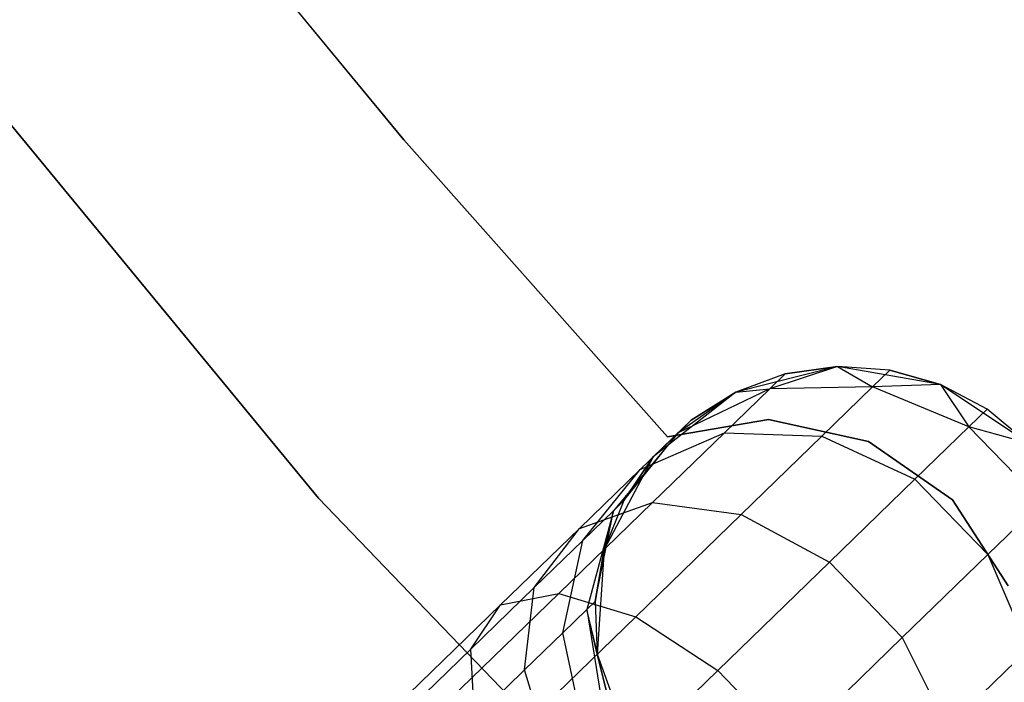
# Model space of a CAD drawing. Extents: x -189 to 189, y -189 to 189.
# Tile 128 of 256: x -32.86 to -28.96, y -28.98 to -26.35. Entities that reach past the tile are written whole.
import ezdxf

# ---------------------------------------------------------------- set-up
doc = ezdxf.new("R2010")
doc.units = 0
doc.header["$LTSCALE"] = 25.4
doc.layers.get('0').update_dxf_attribs({"linetype": 'CONTINUOUS'})

# ---------------------------------------------------------------- blocks, each defined once
blk = doc.blocks.new('CAMELEON-KENAI-C-12244_STL')
at = {"color": 0}
for p, q in [((-31.3382, -26.8285, -2), (-32.3394, -25.6119, -2)), ((-32.3394, -25.6119, -4), (-31.3382, -26.8285, -4)), ((-32.3394, -25.6119, -4), (-31.3382, -26.8285, -4)), ((-31.3382, -26.8285, -2), (-32.3394, -25.6119, -2)), ((-31.6757, -28.2492, -1), (-33.7447, -25.7404, -1)), ((-33.7447, -25.7404, -8.5), (-31.6757, -28.2492, -8.5)), ((-33.7447, -25.7404, -8.5), (-31.6757, -28.2492, -8.5)), ((-31.6757, -28.2492, -1), (-33.7447, -25.7404, -1)), ((-30.2913, -28.006, -2), (-31.3382, -26.8285, -2)), ((-31.3382, -26.8285, -2), (-31.3382, -26.8285, -4)), ((-31.3382, -26.8285, -4), (-30.2913, -28.006, -4)), ((-31.3382, -26.8285, -2), (-31.3382, -26.8285, -4)), ((-31.3382, -26.8285, -4), (-30.2913, -28.006, -4)), ((-30.2913, -28.006, -2), (-31.3382, -26.8285, -2)), ((-29.618, -27.727, -2), (-30.0213, -27.8284, -2)), ((-29.618, -27.727, -2), (-30.0213, -27.8284, -2)), ((-29.618, -27.727, -7.5), (-29.8861, -27.8158, -8.147)), ((-29.618, -27.727, -7.5), (-29.8861, -27.8158, -8.147)), ((-29.618, -27.727, -7.5), (-29.825, -27.7565, -7.5)), ((-29.825, -27.7565, -7.5), (-29.618, -27.727, -2)), ((-29.825, -27.7565, -7.5), (-29.618, -27.727, -2)), ((-29.618, -27.727, -7.5), (-29.825, -27.7565, -7.5)), ((-29.2084, -27.7984, -2), (-29.618, -27.727, -2)), ((-29.4094, -27.7412, -7.5), (-29.618, -27.727, -2)), ((-29.2084, -27.7984, -2), (-29.618, -27.727, -2)), ((-29.4094, -27.7412, -7.5), (-29.618, -27.727, -7.5)), ((-29.618, -27.727, -7.5), (-29.618, -27.727, -2)), ((-29.4094, -27.7412, -7.5), (-29.618, -27.727, -2)), ((-29.618, -27.727, -7.5), (-29.618, -27.727, -2)), ((-29.618, -27.727, -7.5), (-29.4782, -27.8078, -8.227)), ((-29.4094, -27.7412, -7.5), (-29.618, -27.727, -7.5)), ((-29.618, -27.727, -7.5), (-29.4782, -27.8078, -8.227)), ((-29.825, -27.7565, -7.5), (-30.0213, -27.8284, -2)), ((-29.825, -27.7565, -7.5), (-30.0213, -27.8284, -7.5)), ((-29.825, -27.7565, -7.5), (-30.0213, -27.8284, -2)), ((-29.825, -27.7565, -7.5), (-30.0213, -27.8284, -7.5)), ((-29.825, -27.7565, -7.5), (-29.8861, -27.8158, -8.147)), ((-29.825, -27.7565, -7.5), (-29.8861, -27.8158, -8.147)), ((-29.4094, -27.7412, -7.5), (-29.4782, -27.8078, -8.227)), ((-29.4094, -27.7412, -7.5), (-29.4782, -27.8078, -8.227)), ((-29.2084, -27.7984, -7.5), (-29.4094, -27.7412, -7.5)), ((-29.4094, -27.7412, -7.5), (-29.2084, -27.7984, -2)), ((-29.4094, -27.7412, -7.5), (-29.2084, -27.7984, -2)), ((-29.2084, -27.7984, -7.5), (-29.4094, -27.7412, -7.5)), ((-29.4782, -27.8078, -8.227), (-29.8861, -27.8158, -8.147)), ((-29.4782, -27.8078, -8.227), (-29.8861, -27.8158, -8.147)), ((-29.4782, -27.8078, -8.227), (-29.6796, -28.0031, -8.9045)), ((-29.4782, -27.8078, -8.227), (-29.6796, -28.0031, -8.9045)), ((-29.2084, -27.7984, -7.5), (-29.4782, -27.8078, -8.227)), ((-29.2084, -27.7984, -7.5), (-29.4782, -27.8078, -8.227)), ((-29.0964, -27.9668, -8.2708), (-29.4782, -27.8078, -8.227)), ((-29.0964, -27.9668, -8.2708), (-29.4782, -27.8078, -8.227)), ((-28.8632, -28.0302, -2), (-29.2084, -27.7984, -2)), ((-28.8632, -28.0302, -2), (-29.2084, -27.7984, -2)), ((-29.0236, -27.8961, -7.5), (-29.2084, -27.7984, -2)), ((-29.0236, -27.8961, -7.5), (-29.2084, -27.7984, -7.5)), ((-29.2084, -27.7984, -7.5), (-29.2084, -27.7984, -2)), ((-29.0236, -27.8961, -7.5), (-29.2084, -27.7984, -2)), ((-29.2084, -27.7984, -7.5), (-29.2084, -27.7984, -2)), ((-29.2084, -27.7984, -7.5), (-29.0964, -27.9668, -8.2708)), ((-29.0236, -27.8961, -7.5), (-29.2084, -27.7984, -7.5)), ((-29.2084, -27.7984, -7.5), (-29.0964, -27.9668, -8.2708)), ((-30.0213, -27.8284, -2), (-30.3484, -28.0851, -2)), ((-30.0213, -27.8284, -2), (-30.3484, -28.0851, -2)), ((-29.8861, -27.8158, -8.147), (-30.2498, -27.9895, -8.0447)), ((-29.8861, -27.8158, -8.147), (-30.2498, -27.9895, -8.0447)), ((-30.0213, -27.8284, -7.5), (-30.2498, -27.9895, -8.0447)), ((-30.0213, -27.8284, -7.5), (-30.2498, -27.9895, -8.0447)), ((-30.0213, -27.8284, -7.5), (-30.1983, -27.9396, -7.5)), ((-30.1983, -27.9396, -7.5), (-30.0213, -27.8284, -2)), ((-30.1983, -27.9396, -7.5), (-30.0213, -27.8284, -2)), ((-30.0213, -27.8284, -7.5), (-30.1983, -27.9396, -7.5)), ((-29.8861, -27.8158, -8.147), (-30.0654, -27.9897, -8.75)), ((-29.8861, -27.8158, -8.147), (-30.0654, -27.9897, -8.75)), ((-30.0213, -27.8284, -7.5), (-29.8861, -27.8158, -8.147)), ((-30.0213, -27.8284, -7.5), (-29.8861, -27.8158, -8.147)), ((-30.0213, -27.8284, -7.5), (-30.0213, -27.8284, -2)), ((-30.0213, -27.8284, -7.5), (-30.0213, -27.8284, -2)), ((-29.0236, -27.8961, -7.5), (-29.0964, -27.9668, -8.2708)), ((-29.0236, -27.8961, -7.5), (-29.0964, -27.9668, -8.2708)), ((-28.8632, -28.0302, -2), (-29.0236, -27.8961, -7.5)), ((-28.8632, -28.0302, -7.5), (-29.0236, -27.8961, -7.5)), ((-28.8632, -28.0302, -2), (-29.0236, -27.8961, -7.5)), ((-28.8632, -28.0302, -7.5), (-29.0236, -27.8961, -7.5)), ((-30.1983, -27.9396, -7.5), (-30.3484, -28.0851, -2)), ((-30.1983, -27.9396, -7.5), (-30.3484, -28.0851, -2)), ((-29.8912, -27.9368, -2), (-30.2913, -28.006, -2)), ((-30.2913, -28.006, -4), (-29.8912, -27.9368, -4)), ((-30.2913, -28.006, -4), (-29.8912, -27.9368, -4)), ((-29.8912, -27.9368, -2), (-30.2913, -28.006, -2)), ((-30.1983, -27.9396, -7.5), (-30.2498, -27.9895, -8.0447)), ((-30.1983, -27.9396, -7.5), (-30.2498, -27.9895, -8.0447)), ((-29.4947, -28.0245, -2), (-29.8912, -27.9368, -2)), ((-29.8912, -27.9368, -2), (-29.8912, -27.9368, -4)), ((-29.8912, -27.9368, -4), (-29.4947, -28.0245, -4)), ((-29.8912, -27.9368, -2), (-29.8912, -27.9368, -4)), ((-29.8912, -27.9368, -4), (-29.4947, -28.0245, -4)), ((-29.4947, -28.0245, -2), (-29.8912, -27.9368, -2)), ((-30.2498, -27.9895, -8.0447), (-30.5063, -28.2988, -7.9377)), ((-30.2498, -27.9895, -8.0447), (-30.5063, -28.2988, -7.9377)), ((-30.465, -28.2587, -7.5), (-30.2498, -27.9895, -8.0447)), ((-30.465, -28.2587, -7.5), (-30.2498, -27.9895, -8.0447)), ((-30.2498, -27.9895, -8.0447), (-30.4008, -28.1358, -8.5523)), ((-30.2498, -27.9895, -8.0447), (-30.4008, -28.1358, -8.5523)), ((-30.4008, -28.1358, -8.5523), (-30.0654, -27.9897, -8.75)), ((-30.4008, -28.1358, -8.5523), (-30.0654, -27.9897, -8.75)), ((-30.0654, -27.9897, -8.75), (-30.3507, -28.2662, -9.2678)), ((-30.0654, -27.9897, -8.75), (-30.3507, -28.2662, -9.2678)), ((-30.3484, -28.0851, -7.5), (-30.2498, -27.9895, -8.0447)), ((-30.3484, -28.0851, -7.5), (-30.2498, -27.9895, -8.0447)), ((-30.0654, -27.9897, -8.75), (-29.6796, -28.0031, -8.9045)), ((-30.0654, -27.9897, -8.75), (-29.6796, -28.0031, -8.9045)), ((-29.6796, -28.0031, -8.9045), (-30.0001, -28.3139, -9.4863)), ((-29.6796, -28.0031, -8.9045), (-30.0001, -28.3139, -9.4863)), ((-29.6796, -28.0031, -8.9045), (-29.31, -28.1739, -8.9891)), ((-29.6796, -28.0031, -8.9045), (-29.31, -28.1739, -8.9891)), ((-29.0964, -27.9668, -8.2708), (-29.31, -28.1739, -8.9891)), ((-29.0964, -27.9668, -8.2708), (-29.31, -28.1739, -8.9891)), ((-28.8632, -28.0302, -7.5), (-29.0964, -27.9668, -8.2708)), ((-28.8632, -28.0302, -7.5), (-29.0964, -27.9668, -8.2708)), ((-28.807, -28.2653, -8.2708), (-29.0964, -27.9668, -8.2708)), ((-28.807, -28.2653, -8.2708), (-29.0964, -27.9668, -8.2708)), ((-30.2913, -28.006, -2), (-30.2913, -28.006, -4)), ((-30.2913, -28.006, -2), (-30.2913, -28.006, -4)), ((-29.1611, -28.2561, -2), (-29.4947, -28.0245, -2)), ((-29.4947, -28.0245, -2), (-29.4947, -28.0245, -4)), ((-29.4947, -28.0245, -4), (-29.1611, -28.2561, -4)), ((-29.4947, -28.0245, -2), (-29.4947, -28.0245, -4)), ((-29.4947, -28.0245, -4), (-29.1611, -28.2561, -4)), ((-29.1611, -28.2561, -2), (-29.4947, -28.0245, -2)), ((-30.3484, -28.0851, -2), (-30.5429, -28.4527, -2)), ((-30.3484, -28.0851, -2), (-30.5429, -28.4527, -2)), ((-30.3484, -28.0851, -7.5), (-30.465, -28.2587, -7.5)), ((-30.465, -28.2587, -7.5), (-30.3484, -28.0851, -2)), ((-30.465, -28.2587, -7.5), (-30.3484, -28.0851, -2)), ((-30.3484, -28.0851, -7.5), (-30.465, -28.2587, -7.5)), ((-30.3484, -28.0851, -7.5), (-30.3484, -28.0851, -2)), ((-30.3484, -28.0851, -7.5), (-30.3484, -28.0851, -2)), ((-30.4008, -28.1358, -8.5523), (-30.6409, -28.3687, -8.9881)), ((-30.4008, -28.1358, -8.5523), (-30.6409, -28.3687, -8.9881)), ((-30.6276, -28.4164, -8.3455), (-30.4008, -28.1358, -8.5523)), ((-30.6276, -28.4164, -8.3455), (-30.4008, -28.1358, -8.5523)), ((-29.31, -28.1739, -8.9891), (-29.6498, -28.5034, -9.6059)), ((-29.31, -28.1739, -8.9891), (-29.6498, -28.5034, -9.6059)), ((-29.31, -28.1739, -8.9891), (-29.0205, -28.4724, -8.9891)), ((-29.31, -28.1739, -8.9891), (-29.0205, -28.4724, -8.9891)), ((-29.4208, -30.5923, -1), (-31.6757, -28.2492, -1)), ((-31.6757, -28.2492, -8.5), (-29.4208, -30.5923, -8.5)), ((-31.6757, -28.2492, -8.5), (-29.4208, -30.5923, -8.5)), ((-31.6757, -28.2492, -8.5), (-31.6757, -28.2492, -1)), ((-29.4208, -30.5923, -1), (-31.6757, -28.2492, -1)), ((-31.6757, -28.2492, -8.5), (-31.6757, -28.2492, -1)), ((-30.3507, -28.2662, -9.2678), (-30.7224, -28.6267, -9.6651)), ((-30.3507, -28.2662, -9.2678), (-30.7224, -28.6267, -9.6651)), ((-30.6409, -28.3687, -8.9881), (-30.3507, -28.2662, -9.2678)), ((-30.6409, -28.3687, -8.9881), (-30.3507, -28.2662, -9.2678)), ((-30.465, -28.2587, -7.5), (-30.5429, -28.4527, -2)), ((-30.465, -28.2587, -7.5), (-30.5429, -28.4527, -7.5)), ((-30.465, -28.2587, -7.5), (-30.5429, -28.4527, -2)), ((-30.465, -28.2587, -7.5), (-30.5429, -28.4527, -7.5)), ((-30.465, -28.2587, -7.5), (-30.5063, -28.2988, -7.9377)), ((-30.465, -28.2587, -7.5), (-30.5063, -28.2988, -7.9377)), ((-30.3507, -28.2662, -9.2678), (-30.0001, -28.3139, -9.4863)), ((-30.3507, -28.2662, -9.2678), (-30.0001, -28.3139, -9.4863)), ((-28.9404, -28.5969, -2), (-29.1611, -28.2561, -2)), ((-29.1611, -28.2561, -2), (-29.1611, -28.2561, -4)), ((-29.1611, -28.2561, -4), (-28.9404, -28.5969, -4)), ((-29.1611, -28.2561, -2), (-29.1611, -28.2561, -4)), ((-29.1611, -28.2561, -4), (-28.9404, -28.5969, -4)), ((-28.9404, -28.5969, -2), (-29.1611, -28.2561, -2)), ((-28.807, -28.2653, -8.2708), (-29.0205, -28.4724, -8.9891)), ((-28.807, -28.2653, -8.2708), (-29.0205, -28.4724, -8.9891)), ((-30.5063, -28.2988, -7.9377), (-30.6276, -28.4164, -8.3455)), ((-30.5063, -28.2988, -7.9377), (-30.6276, -28.4164, -8.3455)), ((-30.5063, -28.2988, -7.9377), (-30.6113, -28.6902, -7.8445)), ((-30.5063, -28.2988, -7.9377), (-30.6113, -28.6902, -7.8445)), ((-30.5788, -28.6586, -7.5), (-30.5063, -28.2988, -7.9377)), ((-30.5788, -28.6586, -7.5), (-30.5063, -28.2988, -7.9377)), ((-30.5429, -28.4527, -7.5), (-30.5063, -28.2988, -7.9377)), ((-30.5429, -28.4527, -7.5), (-30.5063, -28.2988, -7.9377)), ((-30.0001, -28.3139, -9.4863), (-30.4178, -28.7189, -9.9327)), ((-30.0001, -28.3139, -9.4863), (-30.4178, -28.7189, -9.9327)), ((-30.0001, -28.3139, -9.4863), (-29.6498, -28.5034, -9.6059)), ((-30.0001, -28.3139, -9.4863), (-29.6498, -28.5034, -9.6059)), ((-30.6409, -28.3687, -8.9881), (-30.9538, -28.6721, -9.3226)), ((-30.6409, -28.3687, -8.9881), (-30.9538, -28.6721, -9.3226)), ((-30.8205, -28.6034, -8.6957), (-30.6409, -28.3687, -8.9881)), ((-30.8205, -28.6034, -8.6957), (-30.6409, -28.3687, -8.9881)), ((-30.6276, -28.4164, -8.3455), (-30.8205, -28.6034, -8.6957)), ((-30.6276, -28.4164, -8.3455), (-30.8205, -28.6034, -8.6957)), ((-30.7068, -28.7827, -8.1654), (-30.6276, -28.4164, -8.3455)), ((-30.7068, -28.7827, -8.1654), (-30.6276, -28.4164, -8.3455)), ((-30.5429, -28.4527, -7.5), (-30.5788, -28.6586, -7.5)), ((-30.5788, -28.6586, -7.5), (-30.5429, -28.4527, -2)), ((-30.5788, -28.6586, -7.5), (-30.5429, -28.4527, -2)), ((-30.5429, -28.4527, -7.5), (-30.5788, -28.6586, -7.5)), ((-30.5429, -28.4527, -2), (-30.571, -28.8675, -2)), ((-30.5429, -28.4527, -2), (-30.571, -28.8675, -2)), ((-30.5429, -28.4527, -7.5), (-30.5429, -28.4527, -2)), ((-30.5429, -28.4527, -7.5), (-30.5429, -28.4527, -2)), ((-29.0205, -28.4724, -8.9891), (-29.3603, -28.8019, -9.6059)), ((-29.0205, -28.4724, -8.9891), (-29.3603, -28.8019, -9.6059)), ((-29.0205, -28.4724, -8.9891), (-28.8613, -28.8471, -8.9045)), ((-29.0205, -28.4724, -8.9891), (-28.8613, -28.8471, -8.9045)), ((-29.6498, -28.5034, -9.6059), (-30.0926, -28.9327, -10.0792)), ((-29.6498, -28.5034, -9.6059), (-30.0926, -28.9327, -10.0792)), ((-29.6498, -28.5034, -9.6059), (-29.3603, -28.8019, -9.6059)), ((-29.6498, -28.5034, -9.6059), (-29.3603, -28.8019, -9.6059)), ((-30.7224, -28.6267, -9.6651), (-31.1552, -29.0464, -9.9148)), ((-30.7224, -28.6267, -9.6651), (-31.1552, -29.0464, -9.9148)), ((-30.8205, -28.6034, -8.6957), (-31.072, -28.8472, -8.9644)), ((-30.8205, -28.6034, -8.6957), (-31.072, -28.8472, -8.9644)), ((-30.9538, -28.6721, -9.3226), (-30.7224, -28.6267, -9.6651)), ((-30.9538, -28.6721, -9.3226), (-30.7224, -28.6267, -9.6651)), ((-30.8586, -28.93, -8.4411), (-30.8205, -28.6034, -8.6957)), ((-30.8586, -28.93, -8.4411), (-30.8205, -28.6034, -8.6957)), ((-30.7224, -28.6267, -9.6651), (-30.4178, -28.7189, -9.9327)), ((-30.7224, -28.6267, -9.6651), (-30.4178, -28.7189, -9.9327)), ((-30.5788, -28.6586, -7.5), (-30.6113, -28.6902, -7.8445)), ((-30.5788, -28.6586, -7.5), (-30.6113, -28.6902, -7.8445)), ((-30.5788, -28.6586, -7.5), (-30.571, -28.8675, -2)), ((-30.5788, -28.6586, -7.5), (-30.571, -28.8675, -7.5)), ((-30.5788, -28.6586, -7.5), (-30.571, -28.8675, -2)), ((-30.5788, -28.6586, -7.5), (-30.571, -28.8675, -7.5)), ((-30.9538, -28.6721, -9.3226), (-31.3182, -29.0254, -9.5328)), ((-30.9538, -28.6721, -9.3226), (-31.3182, -29.0254, -9.5328)), ((-31.072, -28.8472, -8.9644), (-30.9538, -28.6721, -9.3226)), ((-31.072, -28.8472, -8.9644), (-30.9538, -28.6721, -9.3226)), ((-30.6113, -28.6902, -7.8445), (-30.7068, -28.7827, -8.1654)), ((-30.6113, -28.6902, -7.8445), (-30.7068, -28.7827, -8.1654)), ((-30.5201, -29.0703, -7.5), (-30.6113, -28.6902, -7.8445)), ((-30.6113, -28.6902, -7.8445), (-30.5466, -29.096, -7.7812)), ((-30.571, -28.8675, -7.5), (-30.6113, -28.6902, -7.8445)), ((-30.5201, -29.0703, -7.5), (-30.6113, -28.6902, -7.8445)), ((-30.571, -28.8675, -7.5), (-30.6113, -28.6902, -7.8445)), ((-30.6113, -28.6902, -7.8445), (-30.5466, -29.096, -7.7812)), ((-30.4178, -28.7189, -9.9327), (-30.9041, -29.1905, -10.2133)), ((-30.4178, -28.7189, -9.9327), (-30.9041, -29.1905, -10.2133)), ((-30.4178, -28.7189, -9.9327), (-30.0926, -28.9327, -10.0792)), ((-30.4178, -28.7189, -9.9327), (-30.0926, -28.9327, -10.0792)), ((-30.7068, -28.7827, -8.1654), (-30.8586, -28.93, -8.4411)), ((-30.7068, -28.7827, -8.1654), (-30.8586, -28.93, -8.4411)), ((-30.6245, -29.1716, -8.0432), (-30.7068, -28.7827, -8.1654)), ((-30.6245, -29.1716, -8.0432), (-30.7068, -28.7827, -8.1654)), ((-29.3603, -28.8019, -9.6059), (-29.8031, -29.2312, -10.0792)), ((-29.3603, -28.8019, -9.6059), (-29.8031, -29.2312, -10.0792)), ((-29.3603, -28.8019, -9.6059), (-29.1817, -29.1578, -9.4863)), ((-29.3603, -28.8019, -9.6059), (-29.1817, -29.1578, -9.4863)), ((-31.072, -28.8472, -8.9644), (-31.3647, -29.1311, -9.1334)), ((-31.072, -28.8472, -8.9644), (-31.3647, -29.1311, -9.1334)), ((-31.0565, -29.1218, -8.6526), (-31.072, -28.8472, -8.9644)), ((-31.0565, -29.1218, -8.6526), (-31.072, -28.8472, -8.9644)), ((-28.8613, -28.8471, -8.9045), (-29.1817, -29.1578, -9.4863)), ((-28.8613, -28.8471, -8.9045), (-29.1817, -29.1578, -9.4863)), ((-30.571, -28.8675, -2), (-30.428, -29.258, -2)), ((-30.571, -28.8675, -7.5), (-30.571, -28.8675, -2)), ((-30.571, -28.8675, -7.5), (-30.571, -28.8675, -2)), ((-30.571, -28.8675, -7.5), (-30.5201, -29.0703, -7.5)), ((-30.5201, -29.0703, -7.5), (-30.571, -28.8675, -2)), ((-30.5201, -29.0703, -7.5), (-30.571, -28.8675, -2)), ((-30.571, -28.8675, -2), (-30.428, -29.258, -2)), ((-30.571, -28.8675, -7.5), (-30.5201, -29.0703, -7.5)), ((-30.8586, -28.93, -8.4411), (-31.0565, -29.1218, -8.6526)), ((-30.8586, -28.93, -8.4411), (-31.0565, -29.1218, -8.6526)), ((-30.7485, -29.2918, -8.2682), (-30.8586, -28.93, -8.4411)), ((-30.7485, -29.2918, -8.2682), (-30.8586, -28.93, -8.4411)), ((-30.0926, -28.9327, -10.0792), (-30.6083, -29.4327, -10.3767)), ((-30.0926, -28.9327, -10.0792), (-30.6083, -29.4327, -10.3767)), ((-30.0926, -28.9327, -10.0792), (-29.8031, -29.2312, -10.0792)), ((-30.0926, -28.9327, -10.0792), (-29.8031, -29.2312, -10.0792))]:
    blk.add_line(p, q, dxfattribs=at)

msp = doc.modelspace()

# ---------------------------------------------------------------- block references
at = {"color": 0}
msp.add_blockref('CAMELEON-KENAI-C-12244_STL', (0, 0), dxfattribs=at)

doc.saveas('drawing.dxf')
